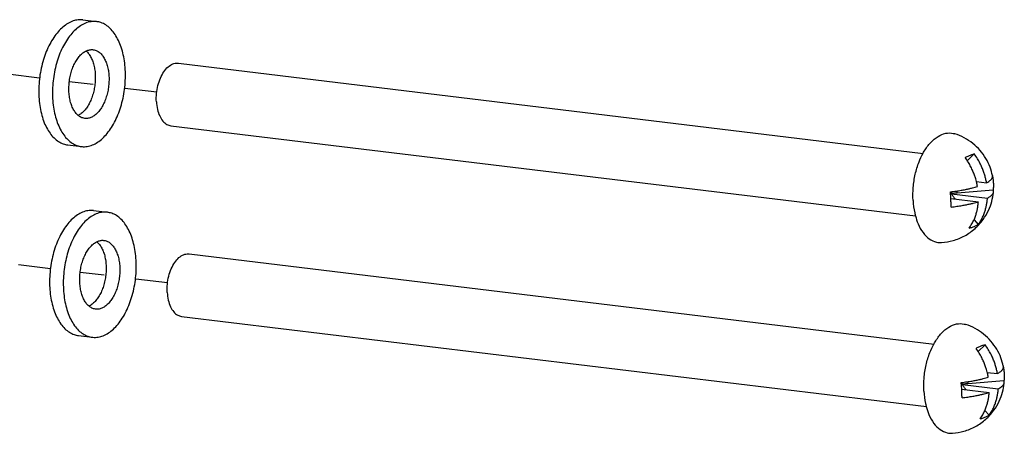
# Model space of a CAD drawing. Header units: inches. Extents: x -4 to 262, y 56 to 231.
# Tile 145 of 162: x 131.13 to 134.82, y 167.67 to 169.22. Entities that reach past the tile are written whole.
import ezdxf

# ---------------------------------------------------------------- set-up
doc = ezdxf.new("R2010")
doc.units = ezdxf.units.IN
doc.header["$LTSCALE"] = 1.2
doc.header["$MEASUREMENT"] = 0
doc.linetypes.add('DASHED', pattern=[0.2, 0.1, -0.1])
doc.layers.get('0').update_dxf_attribs({"linetype": 'CONTINUOUS'})
for name, color, linetype in [('02___PRT_ALL_AXES', 7, 'CONTINUOUS'), ('3_ALL_AXES', 7, 'CONTINUOUS'), ('7_ALL_FEATURES', 7, 'CONTINUOUS')]:
    doc.layers.add(name, color=color, linetype=linetype)

msp = doc.modelspace()

# ---------------------------------------------------------------- linework, layer by layer
at = {"color": 4, "linetype": 'DASHED'}
for p, q in [((131.1998, 168.999), (130.5759, 169.0746)), ((131.6391, 168.9457), (131.3113, 168.9855)), ((131.2404, 168.2834), (130.6141, 168.3593)), ((131.6797, 168.2301), (131.3519, 168.2698))]:
    msp.add_line(p, q, dxfattribs=at)
at = {"layer": '02___PRT_ALL_AXES', "color": 7, "linetype": 'Continuous'}
for p, q in [((131.3619, 169.2173), (131.4133, 169.2111)), ((131.3051, 168.7483), (131.3564, 168.7421)), ((131.4025, 168.5017), (131.4539, 168.4954)), ((131.3457, 168.0327), (131.397, 168.0264))]:
    msp.add_line(p, q, dxfattribs=at)
for points, start_tangent, end_tangent in [([(131.3619, 169.2173), (131.3594, 169.2176), (131.34, 169.2169), (131.3205, 169.2114), (131.3013, 169.2013), (131.2827, 169.1867), (131.2651, 169.168), (131.2489, 169.1455), (131.2345, 169.1197), (131.222, 169.0911), (131.2119, 169.0603), (131.2042, 169.0279), (131.1991, 168.9947), (131.1968, 168.9611), (131.1973, 168.928)], (-0.992693, 0.120666), (0.056642, -0.998395)), ([(131.4133, 169.2111), (131.4108, 169.2113), (131.3914, 169.2106), (131.3719, 169.2052), (131.3526, 169.195), (131.334, 169.1805), (131.3164, 169.1618), (131.3003, 169.1393), (131.2858, 169.1135), (131.2734, 169.0849), (131.2632, 169.0541), (131.2555, 169.0217), (131.2505, 168.9884), (131.2481, 168.9549), (131.2486, 168.9218)], (-0.992693, 0.120666), (0.056642, -0.998395)), ([(131.5211, 169.0313), (131.5178, 169.0633), (131.5119, 169.0935), (131.5034, 169.1213), (131.4924, 169.1462), (131.4793, 169.1676), (131.4643, 169.1852), (131.4476, 169.1985), (131.4296, 169.2072), (131.4133, 169.2111)], (-0.056642, 0.998395), (-0.992693, 0.120666)), ([(131.3099, 168.9464), (131.3098, 168.9676), (131.3117, 168.9889), (131.3155, 169.0099), (131.3213, 169.03), (131.3288, 169.0487), (131.3379, 169.0653), (131.3482, 169.0796), (131.3595, 169.0911), (131.3715, 169.0994), (131.3735, 169.1004)], (-0.056642, 0.998395), (0.894944, 0.446178)), ([(131.3735, 169.1004), (131.3839, 169.1043), (131.3963, 169.1058), (131.4005, 169.1055)], (0.894944, 0.446178), (0.992674, -0.120826)), ([(131.3739, 169.1005), (131.379, 169.0957), (131.3882, 169.0838), (131.396, 169.0691), (131.4021, 169.0521), (131.4062, 169.0332), (131.4084, 169.0129)], (0.765181, -0.643815), (0.056642, -0.998395)), ([(131.4005, 169.1055), (131.4084, 169.1038), (131.4199, 169.0983), (131.4303, 169.0895), (131.4396, 169.0776), (131.4473, 169.0629), (131.4534, 169.0459), (131.4576, 169.027), (131.4598, 169.0067)], (0.992674, -0.120826), (0.056642, -0.998395)), ([(131.4084, 169.0129), (131.4086, 168.9918), (131.4067, 168.9704), (131.4028, 168.9494), (131.397, 168.9293), (131.3895, 168.9107), (131.3805, 168.894), (131.3701, 168.8797), (131.3588, 168.8683), (131.3468, 168.86), (131.3448, 168.8589)], (0.056642, -0.998395), (-0.894944, -0.446178)), ([(131.3564, 168.7421), (131.3589, 168.7418), (131.3783, 168.7425), (131.3978, 168.748), (131.4171, 168.7581), (131.4357, 168.7726), (131.4532, 168.7914), (131.4694, 168.8139), (131.4839, 168.8397), (131.4963, 168.8682), (131.5065, 168.899), (131.5142, 168.9314), (131.5192, 168.9647), (131.5215, 168.9982), (131.5211, 169.0313)], (0.992693, -0.120666), (-0.056642, 0.998395)), ([(131.4598, 169.0067), (131.4599, 168.9856), (131.458, 168.9642), (131.4541, 168.9432), (131.4484, 168.9231), (131.4408, 168.9045), (131.4318, 168.8878), (131.4215, 168.8735), (131.4101, 168.8621), (131.3981, 168.8537), (131.3858, 168.8488), (131.3734, 168.8473), (131.3692, 168.8476)], (0.056642, -0.998395), (-0.992674, 0.120826)), ([(131.1973, 168.928), (131.2005, 168.8961), (131.2064, 168.8659), (131.215, 168.838), (131.2259, 168.8131), (131.239, 168.7917), (131.2541, 168.7742), (131.2708, 168.7609), (131.2887, 168.7521), (131.3051, 168.7483)], (0.056642, -0.998395), (0.992693, -0.120666)), ([(131.3445, 168.8588), (131.3393, 168.8637), (131.3301, 168.8756), (131.3223, 168.8902), (131.3163, 168.9073), (131.3121, 168.9262), (131.3099, 168.9464)], (-0.765181, 0.643815), (-0.056642, 0.998395)), ([(131.2486, 168.9218), (131.2518, 168.8898), (131.2578, 168.8596), (131.2663, 168.8318), (131.2772, 168.8069), (131.2904, 168.7855), (131.3054, 168.7679), (131.3221, 168.7547), (131.34, 168.7459), (131.3564, 168.7421)], (0.056642, -0.998395), (0.992693, -0.120666)), ([(131.3692, 168.8476), (131.3613, 168.8493), (131.3498, 168.8548), (131.3445, 168.8588)], (-0.992674, 0.120826), (-0.765181, 0.643815)), ([(131.4025, 168.5017), (131.4, 168.5019), (131.3806, 168.5012), (131.3611, 168.4958), (131.3419, 168.4856), (131.3233, 168.4711), (131.3057, 168.4524), (131.2895, 168.4299), (131.2751, 168.4041), (131.2626, 168.3755), (131.2525, 168.3447), (131.2448, 168.3123), (131.2397, 168.279), (131.2374, 168.2455), (131.2379, 168.2124)], (-0.992693, 0.120666), (0.056642, -0.998395)), ([(131.4539, 168.4954), (131.4514, 168.4957), (131.432, 168.495), (131.4125, 168.4895), (131.3932, 168.4794), (131.3746, 168.4648), (131.357, 168.4461), (131.3409, 168.4236), (131.3264, 168.3978), (131.314, 168.3693), (131.3038, 168.3385), (131.2961, 168.3061), (131.2911, 168.2728), (131.2887, 168.2393), (131.2892, 168.2062)], (-0.992693, 0.120666), (0.056642, -0.998395)), ([(131.5617, 168.3157), (131.5584, 168.3477), (131.5525, 168.3779), (131.544, 168.4057), (131.533, 168.4306), (131.5199, 168.452), (131.5049, 168.4695), (131.4882, 168.4828), (131.4702, 168.4916), (131.4539, 168.4954)], (-0.056642, 0.998395), (-0.992693, 0.120666)), ([(131.3505, 168.2308), (131.3504, 168.2519), (131.3523, 168.2733), (131.3561, 168.2943), (131.3619, 168.3144), (131.3694, 168.333), (131.3785, 168.3497), (131.3888, 168.364), (131.4001, 168.3754), (131.4121, 168.3837), (131.4141, 168.3848)], (-0.056642, 0.998395), (0.894944, 0.446178)), ([(131.4141, 168.3848), (131.4245, 168.3887), (131.4369, 168.3902), (131.4411, 168.3899)], (0.894944, 0.446178), (0.992674, -0.120826)), ([(131.4145, 168.3849), (131.4196, 168.3801), (131.4288, 168.3681), (131.4366, 168.3535), (131.4427, 168.3365), (131.4468, 168.3176), (131.449, 168.2973)], (0.765181, -0.643815), (0.056642, -0.998395)), ([(131.4411, 168.3899), (131.449, 168.3882), (131.4605, 168.3827), (131.4709, 168.3738), (131.4802, 168.3619), (131.4879, 168.3473), (131.494, 168.3302), (131.4982, 168.3113), (131.5004, 168.291)], (0.992674, -0.120826), (0.056642, -0.998395)), ([(131.397, 168.0264), (131.3995, 168.0262), (131.4189, 168.0269), (131.4384, 168.0323), (131.4577, 168.0425), (131.4763, 168.057), (131.4938, 168.0757), (131.51, 168.0982), (131.5245, 168.124), (131.5369, 168.1526), (131.5471, 168.1834), (131.5548, 168.2158), (131.5598, 168.2491), (131.5621, 168.2826), (131.5617, 168.3157)], (0.992693, -0.120666), (-0.056642, 0.998395)), ([(131.449, 168.2973), (131.4492, 168.2762), (131.4473, 168.2548), (131.4434, 168.2338), (131.4376, 168.2137), (131.4301, 168.195), (131.4211, 168.1784), (131.4107, 168.1641), (131.3994, 168.1527), (131.3874, 168.1443), (131.3854, 168.1433)], (0.056642, -0.998395), (-0.894944, -0.446178)), ([(131.5004, 168.291), (131.5005, 168.2699), (131.4986, 168.2486), (131.4947, 168.2276), (131.489, 168.2075), (131.4814, 168.1888), (131.4724, 168.1721), (131.4621, 168.1579), (131.4507, 168.1464), (131.4387, 168.1381), (131.4264, 168.1331), (131.414, 168.1317), (131.4098, 168.132)], (0.056642, -0.998395), (-0.992674, 0.120826)), ([(131.3851, 168.1432), (131.3799, 168.148), (131.3707, 168.1599), (131.3629, 168.1746), (131.3569, 168.1916), (131.3527, 168.2105), (131.3505, 168.2308)], (-0.765181, 0.643815), (-0.056642, 0.998395)), ([(131.2379, 168.2124), (131.2411, 168.1804), (131.247, 168.1502), (131.2556, 168.1224), (131.2665, 168.0975), (131.2796, 168.0761), (131.2947, 168.0585), (131.3114, 168.0452), (131.3293, 168.0365), (131.3457, 168.0327)], (0.056642, -0.998395), (0.992693, -0.120666)), ([(131.2892, 168.2062), (131.2924, 168.1742), (131.2984, 168.144), (131.3069, 168.1162), (131.3178, 168.0913), (131.331, 168.0699), (131.346, 168.0523), (131.3627, 168.039), (131.3806, 168.0302), (131.397, 168.0264)], (0.056642, -0.998395), (0.992693, -0.120666)), ([(131.4098, 168.132), (131.4019, 168.1337), (131.3904, 168.1392), (131.3851, 168.1432)], (-0.992674, 0.120826), (-0.765181, 0.643815))]:
    msp.add_spline(points, degree=3, dxfattribs=dict(at, start_tangent=start_tangent, end_tangent=end_tangent))
at = {"layer": '3_ALL_AXES', "color": 7, "linetype": 'Continuous'}
for p, q in [((131.72, 169.0549), (134.5126, 168.7163)), ((131.6915, 168.8204), (134.4843, 168.4818)), ((131.7606, 168.3393), (134.5532, 168.0007)), ((131.7321, 168.1048), (134.5249, 167.7662))]:
    msp.add_line(p, q, dxfattribs=at)
for points, start_tangent, end_tangent in [([(131.6376, 168.9103), (131.6383, 168.9408), (131.6435, 168.9711), (131.653, 168.9991), (131.6661, 169.023), (131.6818, 169.041), (131.6993, 169.052), (131.7171, 169.0551), (131.7199, 169.0549)], (-0.056642, 0.998395), (0.992355, -0.123418)), ([(131.6376, 168.9103), (131.6416, 168.8816), (131.65, 168.8568), (131.6622, 168.8375), (131.6773, 168.825), (131.6915, 168.8204)], (0.056642, -0.998395), (0.992355, -0.123418)), ([(134.512, 168.7167), (134.5168, 168.7249), (134.5409, 168.7576), (134.5682, 168.7803), (134.5969, 168.7919), (134.6255, 168.7915), (134.6312, 168.79)], (0.479675, 0.877446), (0.952492, -0.304563)), ([(134.7726, 168.6328), (134.7725, 168.6332), (134.7634, 168.6646), (134.7477, 168.6973), (134.7259, 168.7276), (134.6986, 168.7538), (134.6667, 168.7749), (134.6312, 168.79)], (-0.201413, 0.979507), (-0.952937, 0.303168)), ([(134.4746, 168.5396), (134.4754, 168.5889), (134.483, 168.6381), (134.4971, 168.6843), (134.512, 168.7167)], (-0.056642, 0.998395), (0.479675, 0.877446)), ([(134.7211, 168.4484), (134.7374, 168.4684), (134.7575, 168.5026), (134.7697, 168.5363), (134.7758, 168.5695), (134.7761, 168.572)], (0.680093, 0.733126), (0.08932, 0.996003)), ([(134.4746, 168.5396), (134.4808, 168.4931), (134.4836, 168.4816)], (0.056642, -0.998395), (0.255766, -0.966739)), ([(134.4836, 168.4816), (134.4935, 168.4521), (134.5121, 168.419), (134.5354, 168.3957), (134.5622, 168.3835), (134.5817, 168.382)], (0.255766, -0.966739), (0.997909, 0.06464)), ([(134.5817, 168.382), (134.625, 168.3895), (134.6682, 168.4072), (134.7069, 168.4345), (134.7211, 168.4484)], (0.997775, 0.066675), (0.680093, 0.733126)), ([(131.6782, 168.1947), (131.6789, 168.2252), (131.6841, 168.2555), (131.6936, 168.2835), (131.7067, 168.3073), (131.7224, 168.3253), (131.7399, 168.3363), (131.7577, 168.3395), (131.7605, 168.3393)], (-0.056642, 0.998395), (0.992355, -0.123418)), ([(131.6782, 168.1947), (131.6822, 168.166), (131.6906, 168.1412), (131.7028, 168.1218), (131.7179, 168.1094), (131.7321, 168.1048)], (0.056642, -0.998395), (0.992355, -0.123418)), ([(134.5526, 168.001), (134.5574, 168.0093), (134.5815, 168.0419), (134.6088, 168.0647), (134.6375, 168.0762), (134.6661, 168.0759), (134.6718, 168.0744)], (0.479675, 0.877446), (0.952492, -0.304563)), ([(134.8132, 167.9172), (134.8131, 167.9176), (134.804, 167.949), (134.7883, 167.9817), (134.7665, 168.012), (134.7392, 168.0382), (134.7073, 168.0593), (134.6718, 168.0744)], (-0.201413, 0.979507), (-0.952937, 0.303168)), ([(134.5152, 167.824), (134.516, 167.8732), (134.5236, 167.9224), (134.5377, 167.9687), (134.5526, 168.001)], (-0.056642, 0.998395), (0.479675, 0.877446)), ([(134.7617, 167.7328), (134.778, 167.7528), (134.7981, 167.787), (134.8103, 167.8207), (134.8164, 167.8539), (134.8167, 167.8564)], (0.680093, 0.733126), (0.08932, 0.996003)), ([(134.5152, 167.824), (134.5214, 167.7775), (134.5242, 167.766)], (0.056642, -0.998395), (0.255766, -0.966739)), ([(134.5242, 167.766), (134.5341, 167.7365), (134.5527, 167.7034), (134.576, 167.6801), (134.6028, 167.6679), (134.6223, 167.6664)], (0.255766, -0.966739), (0.997909, 0.06464)), ([(134.6223, 167.6664), (134.6656, 167.6739), (134.7088, 167.6916), (134.7475, 167.7189), (134.7617, 167.7328)], (0.997775, 0.066675), (0.680093, 0.733126))]:
    msp.add_spline(points, degree=3, dxfattribs=dict(at, start_tangent=start_tangent, end_tangent=end_tangent))
at = {"layer": '7_ALL_FEATURES', "color": 7, "linetype": 'Continuous'}
for p, q in [((134.7043, 168.7142), (134.6781, 168.6886)), ((134.7718, 168.6355), (134.7723, 168.6328)), ((134.7723, 168.6328), (134.7729, 168.6295)), ((134.7122, 168.6105), (134.7502, 168.6059)), ((134.6163, 168.5475), (134.6144, 168.5722)), ((134.6214, 168.5654), (134.6145, 168.5701)), ((134.6202, 168.5626), (134.6148, 168.567)), ((134.6214, 168.5654), (134.6193, 168.565)), ((134.6193, 168.565), (134.6202, 168.5626)), ((134.6193, 168.565), (134.7534, 168.5487)), ((134.6401, 168.5677), (134.6397, 168.5756)), ((134.775, 168.5783), (134.6401, 168.5677)), ((134.6162, 168.5475), (134.7194, 168.535)), ((134.6165, 168.5432), (134.6163, 168.5475)), ((134.629, 168.546), (134.631, 168.5468)), ((134.631, 168.5468), (134.6322, 168.5456)), ((134.7033, 168.4676), (134.7192, 168.4501)), ((134.7449, 167.9985), (134.7187, 167.973)), ((134.7528, 167.8948), (134.7908, 167.8902)), ((134.8124, 167.9199), (134.8129, 167.9171)), ((134.8129, 167.9171), (134.8135, 167.9139)), ((134.6569, 167.8319), (134.655, 167.8566)), ((134.6807, 167.8521), (134.6803, 167.8599)), ((134.8156, 167.8627), (134.6807, 167.8521)), ((134.662, 167.8498), (134.6551, 167.8545)), ((134.6608, 167.847), (134.6554, 167.8514)), ((134.6568, 167.8319), (134.76, 167.8194)), ((134.6571, 167.8276), (134.6569, 167.8319)), ((134.662, 167.8498), (134.6599, 167.8493)), ((134.6599, 167.8493), (134.6608, 167.847)), ((134.6599, 167.8493), (134.794, 167.8331)), ((134.6696, 167.8303), (134.6716, 167.8312)), ((134.6716, 167.8312), (134.6728, 167.83)), ((134.7439, 167.752), (134.7598, 167.7345))]:
    msp.add_line(p, q, dxfattribs=at)
for points, start_tangent, end_tangent in [([(134.7043, 168.7142), (134.694, 168.7106), (134.6826, 168.7061), (134.6702, 168.7005)], (-0.956149, -0.292881), (-0.903777, -0.428005)), ([(134.7502, 168.6059), (134.7472, 168.6204), (134.7435, 168.6344), (134.7389, 168.6485), (134.7331, 168.6634), (134.7256, 168.6793), (134.7161, 168.6964), (134.7043, 168.7142)], (-0.172859, 0.984946), (-0.589156, 0.808019)), ([(134.7122, 168.6105), (134.7094, 168.6208), (134.7048, 168.6349), (134.699, 168.6497), (134.6916, 168.6656), (134.682, 168.6827), (134.6702, 168.7005)], (-0.244117, 0.969746), (-0.589156, 0.808019)), ([(134.7729, 168.6295), (134.7729, 168.63), (134.7726, 168.6328)], (0.060272, 0.998182), (-0.201277, 0.979534)), ([(134.7161, 168.5922), (134.7132, 168.6067), (134.7122, 168.6105)], (-0.172859, 0.984946), (-0.244117, 0.969746)), ([(134.7502, 168.6059), (134.7556, 168.6089), (134.7606, 168.6123), (134.7652, 168.6161), (134.769, 168.6202), (134.7717, 168.6249), (134.7729, 168.6295)], (0.881513, 0.472159), (0.060272, 0.998182)), ([(134.7729, 168.6295), (134.7741, 168.6214), (134.7755, 168.6071)], (0.170896, -0.985289), (0.056642, -0.998395)), ([(134.7755, 168.6071), (134.7758, 168.5926), (134.775, 168.5783)], (0.056642, -0.998395), (-0.088248, -0.996099)), ([(134.6144, 168.5722), (134.6361, 168.575), (134.6549, 168.5779), (134.6712, 168.5809), (134.6851, 168.5839), (134.697, 168.5868), (134.7073, 168.5895), (134.7161, 168.5922)], (0.993727, 0.111835), (0.954241, 0.29904)), ([(134.631, 168.5468), (134.627, 168.5517), (134.6234, 168.557), (134.6202, 168.5626)], (-0.673903, 0.738819), (-0.451057, 0.892495)), ([(134.6401, 168.5677), (134.6337, 168.5671), (134.6274, 168.5663), (134.6214, 168.5654)], (-0.996902, -0.078657), (-0.986007, -0.166701)), ([(134.7534, 168.5487), (134.7588, 168.5518), (134.7638, 168.5552), (134.7684, 168.5589), (134.7722, 168.5631), (134.775, 168.5677), (134.7761, 168.572)], (0.881513, 0.472159), (0.0901, 0.995933)), ([(134.7761, 168.572), (134.7761, 168.5728), (134.775, 168.5783)], (0.0901, 0.995933), (-0.395498, 0.918467)), ([(134.6177, 168.5151), (134.6172, 168.5289), (134.6165, 168.5432)], (-0.023135, 0.999732), (-0.056642, 0.998395)), ([(134.6177, 168.5151), (134.6393, 168.5179), (134.6582, 168.5208), (134.6744, 168.5238), (134.6884, 168.5268), (134.7003, 168.5296), (134.7105, 168.5324), (134.7194, 168.535)], (0.993727, 0.111835), (0.954241, 0.29904)), ([(134.6852, 168.4364), (134.6951, 168.4516), (134.7029, 168.4666), (134.7086, 168.4809), (134.7128, 168.4945), (134.7158, 168.5077), (134.718, 168.521), (134.7194, 168.535)], (0.598838, 0.80087), (0.065441, 0.997856)), ([(134.7192, 168.4501), (134.7292, 168.4652), (134.7369, 168.4803), (134.7426, 168.4946), (134.7468, 168.5082), (134.7499, 168.5214), (134.7521, 168.5347), (134.7534, 168.5487)], (0.598838, 0.80087), (0.065441, 0.997856)), ([(134.6852, 168.4364), (134.6977, 168.4397), (134.7091, 168.4442), (134.7192, 168.4501)], (0.981586, 0.19102), (0.823681, 0.567053)), ([(134.7449, 167.9985), (134.7346, 167.995), (134.7232, 167.9904), (134.7108, 167.9848)], (-0.956149, -0.292881), (-0.903777, -0.428005)), ([(134.7528, 167.8949), (134.75, 167.9051), (134.7454, 167.9192), (134.7396, 167.934), (134.7322, 167.95), (134.7226, 167.9671), (134.7108, 167.9848)], (-0.244117, 0.969746), (-0.589156, 0.808019)), ([(134.7908, 167.8902), (134.7878, 167.9048), (134.7841, 167.9188), (134.7795, 167.9329), (134.7737, 167.9477), (134.7662, 167.9637), (134.7567, 167.9808), (134.7449, 167.9985)], (-0.172859, 0.984946), (-0.589156, 0.808019)), ([(134.7567, 167.8765), (134.7538, 167.8911), (134.7528, 167.8949)], (-0.172859, 0.984946), (-0.244117, 0.969746)), ([(134.7908, 167.8902), (134.7962, 167.8933), (134.8012, 167.8967), (134.8058, 167.9004), (134.8096, 167.9046), (134.8123, 167.9093), (134.8135, 167.9139)], (0.881513, 0.472159), (0.060272, 0.998182)), ([(134.8135, 167.9139), (134.8135, 167.9143), (134.8132, 167.9172)], (0.060272, 0.998182), (-0.201277, 0.979534)), ([(134.8135, 167.9139), (134.8147, 167.9058), (134.8161, 167.8914)], (0.170896, -0.985289), (0.056642, -0.998395)), ([(134.655, 167.8566), (134.6767, 167.8594), (134.6955, 167.8623), (134.7118, 167.8653), (134.7257, 167.8683), (134.7376, 167.8711), (134.7479, 167.8739), (134.7567, 167.8765)], (0.993727, 0.111835), (0.954241, 0.29904)), ([(134.794, 167.8331), (134.7994, 167.8361), (134.8044, 167.8395), (134.809, 167.8433), (134.8128, 167.8475), (134.8156, 167.8521), (134.8167, 167.8564)], (0.881513, 0.472159), (0.0901, 0.995933)), ([(134.8161, 167.8914), (134.8164, 167.877), (134.8156, 167.8627)], (0.056642, -0.998395), (-0.088248, -0.996099)), ([(134.8167, 167.8564), (134.8167, 167.8572), (134.8156, 167.8627)], (0.0901, 0.995933), (-0.395498, 0.918467)), ([(134.6583, 167.7995), (134.6578, 167.8133), (134.6571, 167.8276)], (-0.023135, 0.999732), (-0.056642, 0.998395)), ([(134.6583, 167.7995), (134.6799, 167.8022), (134.6988, 167.8052), (134.715, 167.8082), (134.729, 167.8111), (134.7409, 167.814), (134.7511, 167.8167), (134.76, 167.8194)], (0.993727, 0.111835), (0.954241, 0.29904)), ([(134.6716, 167.8312), (134.6676, 167.8361), (134.664, 167.8413), (134.6608, 167.847)], (-0.673903, 0.738819), (-0.451057, 0.892495)), ([(134.6807, 167.8521), (134.6743, 167.8515), (134.668, 167.8507), (134.662, 167.8498)], (-0.996902, -0.078657), (-0.986007, -0.166701)), ([(134.7258, 167.7208), (134.7357, 167.7359), (134.7435, 167.7509), (134.7492, 167.7653), (134.7534, 167.7789), (134.7564, 167.792), (134.7586, 167.8054), (134.76, 167.8194)], (0.598838, 0.80087), (0.065441, 0.997856)), ([(134.7598, 167.7345), (134.7698, 167.7496), (134.7775, 167.7646), (134.7832, 167.779), (134.7874, 167.7926), (134.7905, 167.8057), (134.7927, 167.819), (134.794, 167.8331)], (0.598838, 0.80087), (0.065441, 0.997856)), ([(134.7258, 167.7208), (134.7383, 167.724), (134.7497, 167.7286), (134.7598, 167.7345)], (0.981586, 0.19102), (0.823681, 0.567053))]:
    msp.add_spline(points, degree=3, dxfattribs=dict(at, start_tangent=start_tangent, end_tangent=end_tangent))

doc.saveas('drawing.dxf')
